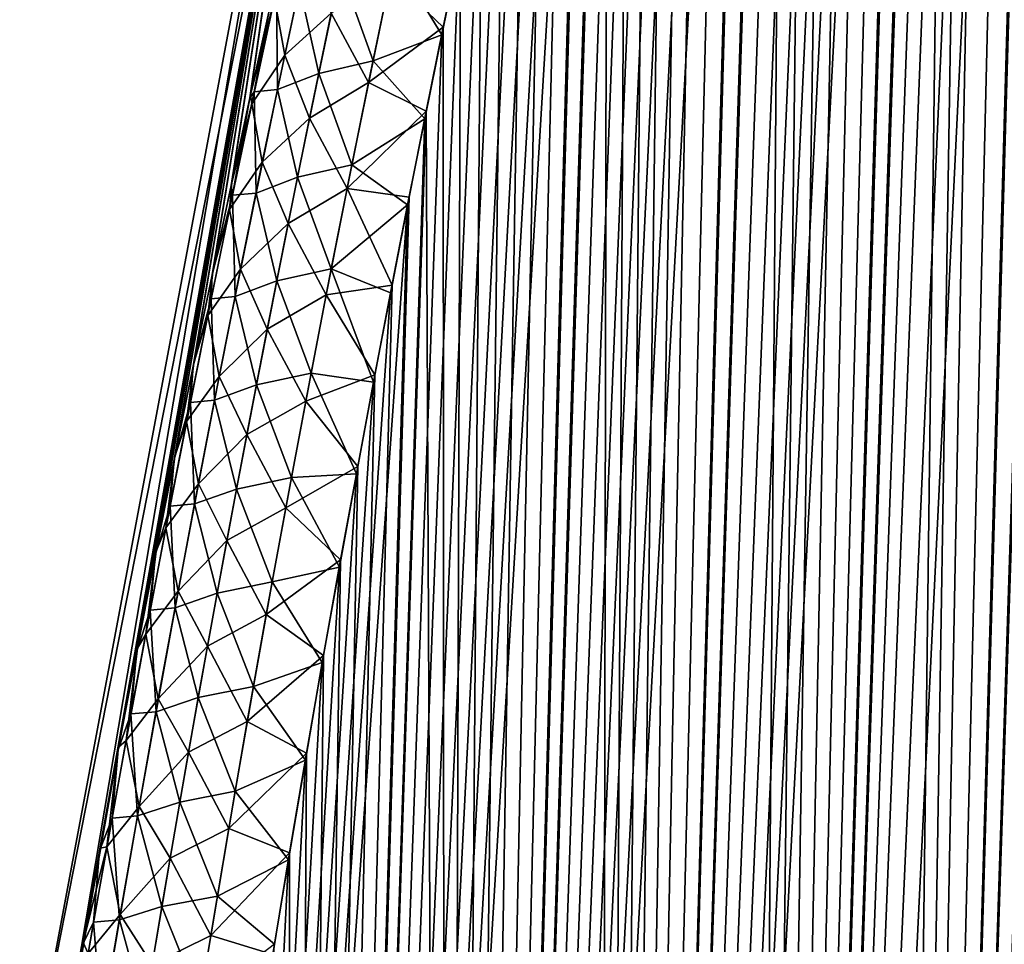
# Model space of a CAD drawing. Header units: metres. Extents: x -109 to 109, y -108 to 40.
# Tile 21 of 216: x -100.03 to -95.55, y -85.83 to -81.62. Entities that reach past the tile are written whole.
import ezdxf

# ---------------------------------------------------------------- set-up
doc = ezdxf.new("R2010")
doc.units = ezdxf.units.M
doc.layers.add('solid_K_24_42_18_000C86_XXX', color=7, linetype='CONTINUOUS')

msp = doc.modelspace()

# ---------------------------------------------------------------- linework, layer by layer
at = {"layer": 'solid_K_24_42_18_000C86_XXX'}
for points in [[(-96.122894, -102.490204, -7.179855), (-94.810905, -70.418518, -7.017741), (-94.67318, -70.131119, -7.16909)], [(-95.542007, -102.640343, -7.878324), (-96.122894, -102.490204, -7.179855), (-94.67318, -70.131119, -7.16909)], [(-96.122894, -102.490204, -7.179855), (-94.951965, -70.728905, -6.867215), (-94.810905, -70.418518, -7.017741)], [(-96.122894, -102.490204, -7.179855), (-95.096321, -71.062981, -6.717673), (-94.951965, -70.728905, -6.867215)], [(-96.122894, -102.490204, -7.179855), (-95.243996, -71.421219, -6.569177), (-95.096321, -71.062981, -6.717673)], [(-96.122765, -102.490242, 7.179998), (-95.086555, -71.039978, 6.727658), (-95.2342, -71.397011, 6.57889)], [(-96.122765, -102.490242, 7.179998), (-95.541832, -102.640381, 7.878541), (-95.086555, -71.039978, 6.727658)], [(-96.122765, -102.490242, 7.179998), (-95.2342, -71.397011, 6.57889), (-95.385178, -71.779472, 6.431291)], [(-96.74115, -102.295296, -6.506678), (-95.394966, -71.804802, -6.421864), (-95.243996, -71.421219, -6.569177)], [(-96.122894, -102.490204, -7.179855), (-96.74115, -102.295296, -6.506678), (-95.243996, -71.421219, -6.569177)], [(-96.122765, -102.490242, 7.179998), (-95.385178, -71.779472, 6.431291), (-95.539482, -72.187561, 6.284919)], [(-96.74115, -102.295296, -6.506678), (-95.549263, -72.213943, -6.275792), (-95.394966, -71.804802, -6.421864)], [(-96.122765, -102.490242, 7.179998), (-95.539482, -72.187561, 6.284919), (-95.644203, -72.474518, 6.18809)], [(-96.74115, -102.295296, -6.506678), (-95.653954, -72.501945, -6.179189), (-95.549263, -72.213943, -6.275792)], [(-96.74115, -102.295296, -6.506678), (-95.760124, -72.801727, -6.083196), (-95.653954, -72.501945, -6.179189)], [(-96.122765, -102.490242, 7.179998), (-95.644203, -72.474518, 6.18809), (-95.750389, -72.774002, 6.091918)], [(-96.741074, -102.295326, 6.506762), (-95.750389, -72.774002, 6.091918), (-95.858055, -73.085548, 5.996386)], [(-96.741074, -102.295326, 6.506762), (-96.122765, -102.490242, 7.179998), (-95.750389, -72.774002, 6.091918)], [(-96.74115, -102.295296, -6.506678), (-95.867752, -73.11396, -5.987875), (-95.760124, -72.801727, -6.083196)], [(-96.741074, -102.295326, 6.506762), (-95.858055, -73.085548, 5.996386), (-95.967186, -73.409996, 5.901567)], [(-97.396698, -102.054413, -5.860334), (-95.97683, -73.439476, -5.893296), (-95.867752, -73.11396, -5.987875)], [(-96.74115, -102.295296, -6.506678), (-97.396698, -102.054413, -5.860334), (-95.867752, -73.11396, -5.987875)], [(-96.741074, -102.295326, 6.506762), (-95.967186, -73.409996, 5.901567), (-96.077759, -73.748032, 5.807519)], [(-97.396698, -102.054413, -5.860334), (-96.087379, -73.77774, -5.799428), (-95.97683, -73.439476, -5.893296)], [(-96.741074, -102.295326, 6.506762), (-96.077759, -73.748032, 5.807519), (-96.189796, -74.099068, 5.714212)], [(-97.396698, -102.054413, -5.860334), (-96.199364, -74.129303, -5.706333), (-96.087379, -73.77774, -5.799428)], [(-97.396698, -102.054413, -5.860334), (-96.312752, -74.495224, -5.614107), (-96.199364, -74.129303, -5.706333)], [(-96.741074, -102.295326, 6.506762), (-96.189796, -74.099068, 5.714212), (-96.303268, -74.463959, 5.621729)], [(-96.741074, -102.295326, 6.506762), (-96.303268, -74.463959, 5.621729), (-96.418144, -74.843643, 5.530158)], [(-97.396698, -102.054413, -5.860334), (-96.427574, -74.875145, -5.522726), (-96.312752, -74.495224, -5.614107)], [(-96.741074, -102.295326, 6.506762), (-96.418144, -74.843643, 5.530158), (-96.534439, -75.23748, 5.439445)], [(-97.396698, -102.054413, -5.860334), (-96.543793, -75.26931, -5.432228), (-96.427574, -74.875145, -5.522726)], [(-97.396652, -102.054428, 5.860377), (-96.534439, -75.23748, 5.439445), (-96.652115, -75.646248, 5.349685)], [(-97.396652, -102.054428, 5.860377), (-96.741074, -102.295326, 6.506762), (-96.534439, -75.23748, 5.439445)], [(-97.396698, -102.054413, -5.860334), (-96.661339, -75.678955, -5.342746), (-96.543793, -75.26931, -5.432228)], [(-97.396652, -102.054428, 5.860377), (-96.652115, -75.646248, 5.349685), (-96.771095, -76.071152, 5.261007)], [(-98.089439, -101.766281, -5.242545), (-96.78022, -76.104172, -5.254285), (-96.661339, -75.678955, -5.342746)], [(-97.396698, -102.054413, -5.860334), (-98.089439, -101.766281, -5.242545), (-96.661339, -75.678955, -5.342746)], [(-98.089439, -101.766281, -5.242545), (-96.900444, -76.544701, -5.166836), (-96.78022, -76.104172, -5.254285)], [(-97.396652, -102.054428, 5.860377), (-96.771095, -76.071152, 5.261007), (-96.891418, -76.511566, 5.173342)], [(-98.089439, -101.766281, -5.242545), (-96.991409, -76.885994, -5.102016), (-96.900444, -76.544701, -5.166836)], [(-97.396652, -102.054428, 5.860377), (-96.891418, -76.511566, 5.173342), (-96.982513, -76.852402, 5.10831)], [(-97.396652, -102.054428, 5.860377), (-96.982513, -76.852402, 5.10831), (-97.074272, -77.202957, 5.043977)], [(-98.089439, -101.766281, -5.242545), (-97.083015, -77.237228, -5.037925), (-96.991409, -76.885994, -5.102016)], [(-97.396652, -102.054428, 5.860377), (-97.074272, -77.202957, 5.043977), (-97.166656, -77.563622, 4.98039)], [(-98.089439, -101.766281, -5.242545), (-97.175323, -77.597725, -4.974475), (-97.083015, -77.237228, -5.037925)], [(-97.396652, -102.054428, 5.860377), (-97.166656, -77.563622, 4.98039), (-97.259735, -77.93367, 4.917455)], [(-98.089439, -101.766281, -5.242545), (-97.268303, -77.96772, -4.911705), (-97.175323, -77.597725, -4.974475)], [(-97.396652, -102.054428, 5.860377), (-97.259735, -77.93367, 4.917455), (-97.353455, -78.313583, 4.855244)], [(-98.089439, -101.766281, -5.242545), (-97.361862, -78.347916, -4.849711), (-97.268303, -77.96772, -4.911705)], [(-98.089439, -101.766281, -5.242545), (-97.455933, -78.738991, -4.788588), (-97.361862, -78.347916, -4.849711)], [(-98.089417, -101.766289, 5.242566), (-97.353455, -78.313583, 4.855244), (-97.447723, -78.704086, 4.793858)], [(-98.089417, -101.766289, 5.242566), (-97.396652, -102.054428, 5.860377), (-97.353455, -78.313583, 4.855244)], [(-98.089417, -101.766289, 5.242566), (-97.447723, -78.704086, 4.793858), (-97.542465, -79.105774, 4.733376)], [(-98.81958, -101.428711, -4.654962), (-97.55056, -79.140533, -4.728263), (-97.455933, -78.738991, -4.788588)], [(-98.089439, -101.766281, -5.242545), (-98.81958, -101.428711, -4.654962), (-97.455933, -78.738991, -4.788588)], [(-98.089417, -101.766289, 5.242566), (-97.542465, -79.105774, 4.733376), (-97.637779, -79.517853, 4.673676)], [(-98.81958, -101.428711, -4.654962), (-97.64576, -79.552338, -4.668716), (-97.55056, -79.140533, -4.728263)], [(-98.81958, -101.428711, -4.654962), (-97.741409, -79.97522, -4.610071), (-97.64576, -79.552338, -4.668716)], [(-98.089417, -101.766289, 5.242566), (-97.637779, -79.517853, 4.673676), (-97.733612, -79.940674, 4.614817)], [(-98.681572, -79.883408, -1.653949), (-99.894691, -86.7062, -2.480474), (-100.030373, -86.734787)], [(-98.681572, -79.883408, -1.653949), (-100.030373, -86.734787), (-98.743149, -79.883408)], [(-99.894691, -86.7062, 2.480475), (-98.743149, -79.883408), (-100.030373, -86.734787)], [(-98.681572, -79.883408, -1.653949), (-99.819237, -86.265503, -2.517858), (-99.894691, -86.7062, -2.480474)], [(-99.894691, -86.7062, 2.480475), (-98.681572, -79.883408, 1.65402), (-98.743149, -79.883408)], [(-99.894691, -86.7062, 2.480475), (-99.818474, -86.261101, 2.518244), (-98.681572, -79.883408, 1.65402)], [(-98.681572, -79.883408, -1.653949), (-99.743195, -85.832153, -2.556176), (-99.819237, -86.265503, -2.517858)], [(-99.818474, -86.261101, 2.518244), (-99.741661, -85.823517, 2.556967), (-98.681572, -79.883408, 1.65402)], [(-98.681572, -79.883408, -1.653949), (-99.666695, -85.406448, -2.595478), (-99.743195, -85.832153, -2.556176)], [(-99.741661, -85.823517, 2.556967), (-99.664375, -85.393715, 2.596689), (-98.681572, -79.883408, 1.65402)], [(-98.681572, -79.883408, -1.653949), (-99.582016, -84.946785, -2.640089), (-99.666695, -85.406448, -2.595478)], [(-99.664375, -85.393715, 2.596689), (-99.57959, -84.933815, 2.641382), (-98.681572, -79.883408, 1.65402)], [(-98.681572, -79.883408, -1.653949), (-99.497009, -84.496758, -2.685951), (-99.582016, -84.946785, -2.640089)], [(-99.57959, -84.933815, 2.641382), (-99.494484, -84.483559, 2.687329), (-98.681572, -79.883408, 1.65402)], [(-98.681572, -79.883408, -1.653949), (-99.41169, -84.055855, -2.732969), (-99.497009, -84.496758, -2.685951)], [(-99.494484, -84.483559, 2.687329), (-99.409065, -84.042442, 2.734432), (-98.681572, -79.883408, 1.65402)], [(-98.681572, -79.883408, -1.653949), (-99.326065, -83.62355, -2.781042), (-99.41169, -84.055855, -2.732969)], [(-99.409065, -84.042442, 2.734432), (-99.323341, -83.60994, 2.782592), (-98.681572, -79.883408, 1.65402)], [(-98.681572, -79.883408, -1.653949), (-99.240128, -83.199348, -2.830074), (-99.326065, -83.62355, -2.781042)], [(-99.323341, -83.60994, 2.782592), (-99.237297, -83.185547, 2.831712), (-98.681572, -79.883408, 1.65402)], [(-98.681572, -79.883408, -1.653949), (-99.153961, -82.783272, -2.880069), (-99.240128, -83.199348, -2.830074)], [(-99.237297, -83.185547, 2.831712), (-99.151031, -82.769295, 2.881795), (-98.681572, -79.883408, 1.65402)], [(-98.681572, -79.883408, -1.653949), (-99.06778, -82.376129, -2.931173), (-99.153961, -82.783272, -2.880069)], [(-99.151031, -82.769295, 2.881795), (-99.064751, -82.361992, 2.932989), (-98.681572, -79.883408, 1.65402)], [(-98.681572, -79.883408, -1.653949), (-98.98159, -81.977554, -2.983312), (-99.06778, -82.376129, -2.931173)], [(-99.064751, -82.361992, 2.932989), (-98.978462, -81.963264, 2.985219), (-98.681572, -79.883408, 1.65402)], [(-98.681572, -79.883408, -1.653949), (-98.895393, -81.587097, -3.036404), (-98.98159, -81.977554, -2.983312)], [(-98.978462, -81.963264, 2.985219), (-98.892174, -81.57267, 3.038404), (-98.681572, -79.883408, 1.65402)], [(-98.089417, -101.766289, 5.242566), (-97.733612, -79.940674, 4.614817), (-97.829834, -80.375061, 4.556928)], [(-98.81958, -101.428711, -4.654962), (-97.837387, -80.409973, -4.552451), (-97.741409, -79.97522, -4.610071)], [(-98.81958, -101.428711, -4.654962), (-97.933685, -80.856659, -4.495849), (-97.837387, -80.409973, -4.552451)], [(-98.089417, -101.766289, 5.242566), (-97.829834, -80.375061, 4.556928), (-97.926315, -80.821808, 4.500129)], [(-98.81958, -101.428711, -4.654962), (-98.030418, -81.314522, -4.44014), (-97.933685, -80.856659, -4.495849)], [(-98.089417, -101.766289, 5.242566), (-97.926315, -80.821808, 4.500129), (-98.02317, -81.28019, 4.444287)], [(-98.823334, -81.7827, 3.462743), (-98.718994, -81.296165, 3.514261), (-98.869858, -81.522591, 3.117327)], [(-98.611092, -81.591408, 3.831319), (-98.718994, -81.296165, 3.514261), (-98.823334, -81.7827, 3.462743)], [(-98.341644, -81.42485, 4.16229), (-98.100914, -81.655289, 4.400308), (-98.02317, -81.28019, 4.444287)], [(-98.089417, -101.766289, 5.242566), (-98.02317, -81.28019, 4.444287), (-98.100914, -81.655289, 4.400308)], [(-98.81958, -101.428711, -4.654962), (-98.108002, -81.689445, -4.396319), (-98.030418, -81.314522, -4.44014)], [(-98.322678, -81.336281, -4.172753), (-98.420952, -81.808754, -4.120057), (-98.569145, -81.394402, -3.853187)], [(-98.322678, -81.336281, -4.172753), (-98.108002, -81.689445, -4.396319), (-98.420952, -81.808754, -4.120057)], [(-98.322678, -81.336281, -4.172753), (-98.030418, -81.314522, -4.44014), (-98.108002, -81.689445, -4.396319)], [(-98.756332, -81.469475, -3.495958), (-98.569145, -81.394402, -3.853187), (-98.668251, -81.865982, -3.802519)], [(-98.420952, -81.808754, -4.120057), (-98.668251, -81.865982, -3.802519), (-98.569145, -81.394402, -3.853187)], [(-98.441536, -81.90731, 4.108958), (-98.341644, -81.42485, 4.16229), (-98.611092, -81.591408, 3.831319)], [(-98.441536, -81.90731, 4.108958), (-98.100914, -81.655289, 4.400308), (-98.341644, -81.42485, 4.16229)], [(-98.860428, -81.479485, -3.121921), (-98.962082, -81.949936, -3.073762), (-98.895393, -81.587097, -3.036404)], [(-98.856316, -81.939735, -3.447008), (-98.962082, -81.949936, -3.073762), (-98.860428, -81.479485, -3.121921)], [(-98.756332, -81.469475, -3.495958), (-98.856316, -81.939735, -3.447008), (-98.860428, -81.479485, -3.121921)], [(-98.756332, -81.469475, -3.495958), (-98.668251, -81.865982, -3.802519), (-98.856316, -81.939735, -3.447008)], [(-98.869858, -81.522591, 3.117327), (-98.892174, -81.57267, 3.038404), (-98.978462, -81.963264, 2.985219)], [(-98.97364, -82.004051, 3.068253), (-98.869858, -81.522591, 3.117327), (-98.978462, -81.963264, 2.985219)], [(-98.823334, -81.7827, 3.462743), (-98.869858, -81.522591, 3.117327), (-98.97364, -82.004051, 3.068253)], [(-98.962082, -81.949936, -3.073762), (-98.98159, -81.977554, -2.983312), (-98.895393, -81.587097, -3.036404)], [(-98.710724, -82.070313, 3.780867), (-98.611092, -81.591408, 3.831319), (-98.823334, -81.7827, 3.462743)], [(-98.441536, -81.90731, 4.108958), (-98.611092, -81.591408, 3.831319), (-98.710724, -82.070313, 3.780867)], [(-98.441536, -81.90731, 4.108958), (-98.17878, -82.038383, 4.357038), (-98.100914, -81.655289, 4.400308)], [(-98.089417, -101.766289, 5.242566), (-98.100914, -81.655289, 4.400308), (-98.17878, -82.038383, 4.357038)], [(-98.81958, -101.428711, -4.654962), (-98.185669, -82.072556, -4.353248), (-98.108002, -81.689445, -4.396319)], [(-98.420952, -81.808754, -4.120057), (-98.108002, -81.689445, -4.396319), (-98.185669, -82.072556, -4.353248)], [(-98.925209, -82.269882, 3.41363), (-98.823334, -81.7827, 3.462743), (-98.97364, -82.004051, 3.068253)], [(-98.710724, -82.070313, 3.780867), (-98.823334, -81.7827, 3.462743), (-98.925209, -82.269882, 3.41363)], [(-98.420952, -81.808754, -4.120057), (-98.517021, -82.281982, -4.069692), (-98.668251, -81.865982, -3.802519)], [(-98.420952, -81.808754, -4.120057), (-98.185669, -82.072556, -4.353248), (-98.517021, -82.281982, -4.069692)], [(-98.856316, -81.939735, -3.447008), (-98.668251, -81.865982, -3.802519), (-98.765121, -82.338226, -3.754119)], [(-98.517021, -82.281982, -4.069692), (-98.765121, -82.338226, -3.754119), (-98.668251, -81.865982, -3.802519)], [(-98.539124, -82.390556, 4.058044), (-98.441536, -81.90731, 4.108958), (-98.710724, -82.070313, 3.780867)], [(-98.539124, -82.390556, 4.058044), (-98.17878, -82.038383, 4.357038), (-98.441536, -81.90731, 4.108958)], [(-99.061401, -82.420929, -3.027798), (-99.06778, -82.376129, -2.931173), (-98.98159, -81.977554, -2.983312)], [(-98.97364, -82.004051, 3.068253), (-98.978462, -81.963264, 2.985219), (-99.064751, -82.361992, 2.932989)], [(-98.962082, -81.949936, -3.073762), (-99.061401, -82.420929, -3.027798), (-98.98159, -81.977554, -2.983312)], [(-98.95401, -82.410583, -3.400269), (-99.061401, -82.420929, -3.027798), (-98.962082, -81.949936, -3.073762)], [(-98.856316, -81.939735, -3.447008), (-98.95401, -82.410583, -3.400269), (-98.962082, -81.949936, -3.073762)], [(-98.856316, -81.939735, -3.447008), (-98.765121, -82.338226, -3.754119), (-98.95401, -82.410583, -3.400269)], [(-99.074974, -82.486076, 3.021473), (-98.97364, -82.004051, 3.068253), (-99.064751, -82.361992, 2.932989)], [(-98.925209, -82.269882, 3.41363), (-98.97364, -82.004051, 3.068253), (-99.074974, -82.486076, 3.021473)], [(-98.808044, -82.549896, 3.732722), (-98.710724, -82.070313, 3.780867), (-98.925209, -82.269882, 3.41363)], [(-98.819565, -101.428726, 4.654975), (-98.17878, -82.038383, 4.357038), (-98.256683, -82.429962, 4.314561)], [(-98.819565, -101.428726, 4.654975), (-98.089417, -101.766289, 5.242566), (-98.17878, -82.038383, 4.357038)], [(-98.539124, -82.390556, 4.058044), (-98.710724, -82.070313, 3.780867), (-98.808044, -82.549896, 3.732722)], [(-98.539124, -82.390556, 4.058044), (-98.256683, -82.429962, 4.314561), (-98.17878, -82.038383, 4.357038)], [(-98.81958, -101.428711, -4.654962), (-98.263313, -82.46434, -4.311006), (-98.185669, -82.072556, -4.353248)], [(-98.517021, -82.281982, -4.069692), (-98.185669, -82.072556, -4.353248), (-98.263313, -82.46434, -4.311006)], [(-99.024658, -82.757683, 3.366832), (-98.925209, -82.269882, 3.41363), (-99.074974, -82.486076, 3.021473)], [(-98.808044, -82.549896, 3.732722), (-98.925209, -82.269882, 3.41363), (-99.024658, -82.757683, 3.366832)], [(-98.517021, -82.281982, -4.069692), (-98.610916, -82.755928, -4.021577), (-98.765121, -82.338226, -3.754119)], [(-98.517021, -82.281982, -4.069692), (-98.263313, -82.46434, -4.311006), (-98.610916, -82.755928, -4.021577)], [(-98.95401, -82.410583, -3.400269), (-98.765121, -82.338226, -3.754119), (-98.859764, -82.811119, -3.707906)], [(-98.610916, -82.755928, -4.021577), (-98.859764, -82.811119, -3.707906), (-98.765121, -82.338226, -3.754119)], [(-99.061401, -82.420929, -3.027798), (-99.153961, -82.783272, -2.880069), (-99.06778, -82.376129, -2.931173)], [(-99.074974, -82.486076, 3.021473), (-99.064751, -82.361992, 2.932989), (-99.151031, -82.769295, 2.881795)], [(-99.061401, -82.420929, -3.027798), (-99.158401, -82.892433, -2.983949), (-99.153961, -82.783272, -2.880069)], [(-99.049446, -82.882011, -3.355662), (-99.158401, -82.892433, -2.983949), (-99.061401, -82.420929, -3.027798)], [(-98.95401, -82.410583, -3.400269), (-99.049446, -82.882011, -3.355662), (-99.061401, -82.420929, -3.027798)], [(-98.95401, -82.410583, -3.400269), (-98.859764, -82.811119, -3.707906), (-99.049446, -82.882011, -3.355662)], [(-98.634453, -82.87455, 4.009461), (-98.539124, -82.390556, 4.058044), (-98.808044, -82.549896, 3.732722)], [(-98.634453, -82.87455, 4.009461), (-98.334526, -82.830452, 4.272946), (-98.539124, -82.390556, 4.058044)], [(-98.539124, -82.390556, 4.058044), (-98.334526, -82.830452, 4.272946), (-98.256683, -82.429962, 4.314561)], [(-99.587112, -101.03933, -4.099643), (-98.341011, -82.864502, -4.269529), (-98.263313, -82.46434, -4.311006)], [(-98.81958, -101.428711, -4.654962), (-99.587112, -101.03933, -4.099643), (-98.263313, -82.46434, -4.311006)], [(-98.819565, -101.428726, 4.654975), (-98.256683, -82.429962, 4.314561), (-98.334526, -82.830452, 4.272946)], [(-98.610916, -82.755928, -4.021577), (-98.263313, -82.46434, -4.311006), (-98.341011, -82.864502, -4.269529)], [(-99.173889, -82.968643, 2.976899), (-99.074974, -82.486076, 3.021473), (-99.151031, -82.769295, 2.881795)], [(-99.024658, -82.757683, 3.366832), (-99.074974, -82.486076, 3.021473), (-99.173889, -82.968643, 2.976899)], [(-98.903099, -83.030136, 3.686795), (-98.808044, -82.549896, 3.732722), (-99.024658, -82.757683, 3.366832)], [(-98.634453, -82.87455, 4.009461), (-98.808044, -82.549896, 3.732722), (-98.903099, -83.030136, 3.686795)], [(-99.158401, -82.892433, -2.983949), (-99.240128, -83.199348, -2.830074), (-99.153961, -82.783272, -2.880069)], [(-99.173889, -82.968643, 2.976899), (-99.151031, -82.769295, 2.881795), (-99.237297, -83.185547, 2.831712)], [(-99.121719, -83.246078, 3.322255), (-99.024658, -82.757683, 3.366832), (-99.173889, -82.968643, 2.976899)], [(-98.903099, -83.030136, 3.686795), (-99.024658, -82.757683, 3.366832), (-99.121719, -83.246078, 3.322255)], [(-98.610916, -82.755928, -4.021577), (-98.702652, -83.23056, -3.975634), (-98.859764, -82.811119, -3.707906)], [(-98.610916, -82.755928, -4.021577), (-98.418846, -83.272545, -4.22872), (-98.702652, -83.23056, -3.975634)], [(-98.610916, -82.755928, -4.021577), (-98.341011, -82.864502, -4.269529), (-98.418846, -83.272545, -4.22872)], [(-99.049446, -82.882011, -3.355662), (-98.859764, -82.811119, -3.707906), (-98.952225, -83.284622, -3.663802)], [(-98.702652, -83.23056, -3.975634), (-98.952225, -83.284622, -3.663802), (-98.859764, -82.811119, -3.707906)], [(-98.819565, -101.428726, 4.654975), (-98.334526, -82.830452, 4.272946), (-98.412468, -83.239105, 4.232044)], [(-98.634453, -82.87455, 4.009461), (-98.412468, -83.239105, 4.232044), (-98.334526, -82.830452, 4.272946)], [(-99.587112, -101.03933, -4.099643), (-98.418846, -83.272545, -4.22872), (-98.341011, -82.864502, -4.269529)], [(-98.727547, -83.359245, 3.963119), (-98.634453, -82.87455, 4.009461), (-98.903099, -83.030136, 3.686795)], [(-98.727547, -83.359245, 3.963119), (-98.412468, -83.239105, 4.232044), (-98.634453, -82.87455, 4.009461)], [(-99.158401, -82.892433, -2.983949), (-99.253128, -83.364441, -2.942138), (-99.240128, -83.199348, -2.830074)], [(-99.14267, -83.353973, -3.313109), (-99.253128, -83.364441, -2.942138), (-99.158401, -82.892433, -2.983949)], [(-99.049446, -82.882011, -3.355662), (-99.14267, -83.353973, -3.313109), (-99.158401, -82.892433, -2.983949)], [(-99.049446, -82.882011, -3.355662), (-98.952225, -83.284622, -3.663802), (-99.14267, -83.353973, -3.313109)], [(-99.270424, -83.451721, 2.934441), (-99.173889, -82.968643, 2.976899), (-99.237297, -83.185547, 2.831712)], [(-99.121719, -83.246078, 3.322255), (-99.173889, -82.968643, 2.976899), (-99.270424, -83.451721, 2.934441)], [(-98.995911, -83.510979, 3.643001), (-98.903099, -83.030136, 3.686795), (-99.121719, -83.246078, 3.322255)], [(-98.727547, -83.359245, 3.963119), (-98.903099, -83.030136, 3.686795), (-98.995911, -83.510979, 3.643001)], [(-99.270424, -83.451721, 2.934441), (-99.237297, -83.185547, 2.831712), (-99.323341, -83.60994, 2.782592)], [(-99.253128, -83.364441, -2.942138), (-99.326065, -83.62355, -2.781042), (-99.240128, -83.199348, -2.830074)], [(-98.702652, -83.23056, -3.975634), (-98.792267, -83.705849, -3.931785), (-98.952225, -83.284622, -3.663802)], [(-98.702652, -83.23056, -3.975634), (-98.496689, -83.689003, -4.188684), (-98.792267, -83.705849, -3.931785)], [(-98.702652, -83.23056, -3.975634), (-98.418846, -83.272545, -4.22872), (-98.496689, -83.689003, -4.188684)], [(-99.587112, -101.03933, -4.099643), (-98.496689, -83.689003, -4.188684), (-98.418846, -83.272545, -4.22872)], [(-99.216431, -83.735031, 3.279809), (-99.121719, -83.246078, 3.322255), (-99.270424, -83.451721, 2.934441)], [(-98.995911, -83.510979, 3.643001), (-99.121719, -83.246078, 3.322255), (-99.216431, -83.735031, 3.279809)], [(-98.819565, -101.428726, 4.654975), (-98.412468, -83.239105, 4.232044), (-98.490486, -83.655968, 4.191864)], [(-98.727547, -83.359245, 3.963119), (-98.490486, -83.655968, 4.191864), (-98.412468, -83.239105, 4.232044)], [(-99.14267, -83.353973, -3.313109), (-98.952225, -83.284622, -3.663802), (-99.042519, -83.758705, -3.621731)], [(-98.792267, -83.705849, -3.931785), (-99.042519, -83.758705, -3.621731), (-98.952225, -83.284622, -3.663802)], [(-99.253128, -83.364441, -2.942138), (-99.345619, -83.836922, -2.902286), (-99.326065, -83.62355, -2.781042)], [(-99.233696, -83.826462, -3.272534), (-99.345619, -83.836922, -2.902286), (-99.253128, -83.364441, -2.942138)], [(-99.14267, -83.353973, -3.313109), (-99.233696, -83.826462, -3.272534), (-99.253128, -83.364441, -2.942138)], [(-99.14267, -83.353973, -3.313109), (-99.042519, -83.758705, -3.621731), (-99.233696, -83.826462, -3.272534)], [(-98.818436, -83.844612, 3.918932), (-98.727547, -83.359245, 3.963119), (-98.995911, -83.510979, 3.643001)], [(-98.818436, -83.844612, 3.918932), (-98.490486, -83.655968, 4.191864), (-98.727547, -83.359245, 3.963119)], [(-99.364624, -83.935295, 2.894012), (-99.270424, -83.451721, 2.934441), (-99.323341, -83.60994, 2.782592)], [(-99.216431, -83.735031, 3.279809), (-99.270424, -83.451721, 2.934441), (-99.364624, -83.935295, 2.894012)], [(-99.086517, -83.992416, 3.601255), (-98.995911, -83.510979, 3.643001), (-99.216431, -83.735031, 3.279809)], [(-98.818436, -83.844612, 3.918932), (-98.995911, -83.510979, 3.643001), (-99.086517, -83.992416, 3.601255)], [(-99.345619, -83.836922, -2.902286), (-99.41169, -84.055855, -2.732969), (-99.326065, -83.62355, -2.781042)], [(-99.364624, -83.935295, 2.894012), (-99.323341, -83.60994, 2.782592), (-99.409065, -84.042442, 2.734432)], [(-98.819565, -101.428726, 4.654975), (-98.490486, -83.655968, 4.191864), (-98.568443, -84.081619, 4.152516)], [(-98.818436, -83.844612, 3.918932), (-98.568443, -84.081619, 4.152516), (-98.490486, -83.655968, 4.191864)], [(-99.587112, -101.03933, -4.099643), (-98.574425, -84.114433, -4.149524), (-98.496689, -83.689003, -4.188684)], [(-98.792267, -83.705849, -3.931785), (-98.879784, -84.181755, -3.889952), (-99.042519, -83.758705, -3.621731)], [(-98.792267, -83.705849, -3.931785), (-98.574425, -84.114433, -4.149524), (-98.879784, -84.181755, -3.889952)], [(-98.792267, -83.705849, -3.931785), (-98.496689, -83.689003, -4.188684), (-98.574425, -84.114433, -4.149524)], [(-99.308815, -84.224525, 3.239413), (-99.216431, -83.735031, 3.279809), (-99.364624, -83.935295, 2.894012)], [(-99.086517, -83.992416, 3.601255), (-99.216431, -83.735031, 3.279809), (-99.308815, -84.224525, 3.239413)], [(-99.233696, -83.826462, -3.272534), (-99.042519, -83.758705, -3.621731), (-99.130692, -84.233345, -3.581613)], [(-98.879784, -84.181755, -3.889952), (-99.130692, -84.233345, -3.581613), (-99.042519, -83.758705, -3.621731)], [(-99.345619, -83.836922, -2.902286), (-99.43589, -84.309853, -2.864315), (-99.41169, -84.055855, -2.732969)], [(-99.322563, -84.299446, -3.233858), (-99.43589, -84.309853, -2.864315), (-99.345619, -83.836922, -2.902286)], [(-99.233696, -83.826462, -3.272534), (-99.322563, -84.299446, -3.233858), (-99.345619, -83.836922, -2.902286)], [(-99.233696, -83.826462, -3.272534), (-99.130692, -84.233345, -3.581613), (-99.322563, -84.299446, -3.233858)], [(-98.907143, -84.330605, 3.87682), (-98.818436, -83.844612, 3.918932), (-99.086517, -83.992416, 3.601255)], [(-98.907143, -84.330605, 3.87682), (-98.568443, -84.081619, 4.152516), (-98.818436, -83.844612, 3.918932)], [(-99.45652, -84.419334, 2.855544), (-99.364624, -83.935295, 2.894012), (-99.409065, -84.042442, 2.734432)], [(-99.308815, -84.224525, 3.239413), (-99.364624, -83.935295, 2.894012), (-99.45652, -84.419334, 2.855544)], [(-99.174942, -84.474403, 3.561489), (-99.086517, -83.992416, 3.601255), (-99.308815, -84.224525, 3.239413)], [(-98.907143, -84.330605, 3.87682), (-99.086517, -83.992416, 3.601255), (-99.174942, -84.474403, 3.561489)], [(-99.45652, -84.419334, 2.855544), (-99.409065, -84.042442, 2.734432), (-99.494484, -84.483559, 2.687329)], [(-99.43589, -84.309853, -2.864315), (-99.497009, -84.496758, -2.685951), (-99.41169, -84.055855, -2.732969)], [(-98.907143, -84.330605, 3.87682), (-98.64621, -84.516624, 4.114108), (-98.568443, -84.081619, 4.152516)], [(-98.819565, -101.428726, 4.654975), (-98.568443, -84.081619, 4.152516), (-98.64621, -84.516624, 4.114108)], [(-99.587112, -101.03933, -4.099643), (-98.651909, -84.549393, -4.111344), (-98.574425, -84.114433, -4.149524)], [(-98.879784, -84.181755, -3.889952), (-98.574425, -84.114433, -4.149524), (-98.651909, -84.549393, -4.111344)], [(-98.879784, -84.181755, -3.889952), (-98.965225, -84.658241, -3.850063), (-99.130692, -84.233345, -3.581613)], [(-98.879784, -84.181755, -3.889952), (-98.651909, -84.549393, -4.111344), (-98.965225, -84.658241, -3.850063)], [(-99.398911, -84.714531, 3.201), (-99.308815, -84.224525, 3.239413), (-99.45652, -84.419334, 2.855544)], [(-99.174942, -84.474403, 3.561489), (-99.308815, -84.224525, 3.239413), (-99.398911, -84.714531, 3.201)], [(-99.322563, -84.299446, -3.233858), (-99.130692, -84.233345, -3.581613), (-99.216751, -84.708511, -3.543383)], [(-98.965225, -84.658241, -3.850063), (-99.216751, -84.708511, -3.543383), (-99.130692, -84.233345, -3.581613)], [(-99.43589, -84.309853, -2.864315), (-99.523979, -84.783218, -2.828166), (-99.497009, -84.496758, -2.685951)], [(-99.409294, -84.772903, -3.197021), (-99.523979, -84.783218, -2.828166), (-99.43589, -84.309853, -2.864315)], [(-99.322563, -84.299446, -3.233858), (-99.409294, -84.772903, -3.197021), (-99.43589, -84.309853, -2.864315)], [(-99.322563, -84.299446, -3.233858), (-99.216751, -84.708511, -3.543383), (-99.409294, -84.772903, -3.197021)], [(-98.993698, -84.817207, 3.83672), (-98.907143, -84.330605, 3.87682), (-99.174942, -84.474403, 3.561489)], [(-98.993698, -84.817207, 3.83672), (-98.64621, -84.516624, 4.114108), (-98.907143, -84.330605, 3.87682)], [(-99.54612, -84.903831, 2.818972), (-99.45652, -84.419334, 2.855544), (-99.494484, -84.483559, 2.687329)], [(-99.398911, -84.714531, 3.201), (-99.45652, -84.419334, 2.855544), (-99.54612, -84.903831, 2.818972)], [(-99.54612, -84.903831, 2.818972), (-99.494484, -84.483559, 2.687329), (-99.57959, -84.933815, 2.641382)], [(-99.261215, -84.956924, 3.523641), (-99.174942, -84.474403, 3.561489), (-99.398911, -84.714531, 3.201)], [(-98.993698, -84.817207, 3.83672), (-99.174942, -84.474403, 3.561489), (-99.261215, -84.956924, 3.523641)], [(-99.523979, -84.783218, -2.828166), (-99.582016, -84.946785, -2.640089), (-99.497009, -84.496758, -2.685951)], [(-98.993698, -84.817207, 3.83672), (-98.72364, -84.961548, 4.076742), (-98.64621, -84.516624, 4.114108)], [(-98.819565, -101.428726, 4.654975), (-98.64621, -84.516624, 4.114108), (-98.72364, -84.961548, 4.076742)], [(-99.587112, -101.03933, -4.099643), (-98.729103, -84.994064, -4.074164), (-98.651909, -84.549393, -4.111344)], [(-98.965225, -84.658241, -3.850063), (-98.651909, -84.549393, -4.111344), (-98.729103, -84.994064, -4.074164)], [(-98.965225, -84.658241, -3.850063), (-99.048607, -85.135284, -3.81206), (-99.216751, -84.708511, -3.543383)], [(-98.965225, -84.658241, -3.850063), (-98.729103, -84.994064, -4.074164), (-99.048607, -85.135284, -3.81206)], [(-99.486732, -85.205025, 3.164507), (-99.398911, -84.714531, 3.201), (-99.54612, -84.903831, 2.818972)], [(-99.261215, -84.956924, 3.523641), (-99.398911, -84.714531, 3.201), (-99.486732, -85.205025, 3.164507)], [(-99.409294, -84.772903, -3.197021), (-99.216751, -84.708511, -3.543383), (-99.300728, -85.184174, -3.506983)], [(-99.048607, -85.135284, -3.81206), (-99.300728, -85.184174, -3.506983), (-99.216751, -84.708511, -3.543383)], [(-99.523979, -84.783218, -2.828166), (-99.609909, -85.257004, -2.793781), (-99.582016, -84.946785, -2.640089)], [(-99.493912, -85.246811, -3.161965), (-99.609909, -85.257004, -2.793781), (-99.523979, -84.783218, -2.828166)], [(-99.409294, -84.772903, -3.197021), (-99.493912, -85.246811, -3.161965), (-99.523979, -84.783218, -2.828166)], [(-99.409294, -84.772903, -3.197021), (-99.300728, -85.184174, -3.506983), (-99.493912, -85.246811, -3.161965)], [(-99.078117, -85.304382, 3.798568), (-98.993698, -84.817207, 3.83672), (-99.261215, -84.956924, 3.523641)], [(-99.078117, -85.304382, 3.798568), (-98.72364, -84.961548, 4.076742), (-98.993698, -84.817207, 3.83672)], [(-99.633469, -85.388763, 2.784235), (-99.57959, -84.933815, 2.641382), (-99.664375, -85.393715, 2.596689)], [(-99.633469, -85.388763, 2.784235), (-99.54612, -84.903831, 2.818972), (-99.57959, -84.933815, 2.641382)], [(-99.486732, -85.205025, 3.164507), (-99.54612, -84.903831, 2.818972), (-99.633469, -85.388763, 2.784235)], [(-99.609909, -85.257004, -2.793781), (-99.666695, -85.406448, -2.595478), (-99.582016, -84.946785, -2.640089)], [(-99.345337, -85.439949, 3.48765), (-99.261215, -84.956924, 3.523641), (-99.486732, -85.205025, 3.164507)], [(-99.078117, -85.304382, 3.798568), (-99.261215, -84.956924, 3.523641), (-99.345337, -85.439949, 3.48765)], [(-99.078117, -85.304382, 3.798568), (-98.80088, -85.415817, 4.040282), (-98.72364, -84.961548, 4.076742)], [(-98.819565, -101.428726, 4.654975), (-98.72364, -84.961548, 4.076742), (-98.80088, -85.415817, 4.040282)], [(-99.587112, -101.03933, -4.099643), (-98.806244, -85.447464, -4.037772), (-98.729103, -84.994064, -4.074164)], [(-99.048607, -85.135284, -3.81206), (-98.729103, -84.994064, -4.074164), (-98.806244, -85.447464, -4.037772)], [(-99.048607, -85.135284, -3.81206), (-99.129959, -85.612869, -3.775888), (-99.300728, -85.184174, -3.506983)], [(-99.048607, -85.135284, -3.81206), (-98.806244, -85.447464, -4.037772), (-99.129959, -85.612869, -3.775888)], [(-99.572311, -85.695992, 3.129869), (-99.486732, -85.205025, 3.164507), (-99.633469, -85.388763, 2.784235)], [(-99.345337, -85.439949, 3.48765), (-99.486732, -85.205025, 3.164507), (-99.572311, -85.695992, 3.129869)], [(-99.493912, -85.246811, -3.161965), (-99.300728, -85.184174, -3.506983), (-99.382645, -85.660332, -3.472358)], [(-99.129959, -85.612869, -3.775888), (-99.382645, -85.660332, -3.472358), (-99.300728, -85.184174, -3.506983)], [(-99.493912, -85.246811, -3.161965), (-99.576431, -85.721169, -3.128636), (-99.609909, -85.257004, -2.793781)], [(-99.493912, -85.246811, -3.161965), (-99.382645, -85.660332, -3.472358), (-99.576431, -85.721169, -3.128636)], [(-99.609909, -85.257004, -2.793781), (-99.693687, -85.731194, -2.761105), (-99.666695, -85.406448, -2.595478)], [(-99.576431, -85.721169, -3.128636), (-99.693687, -85.731194, -2.761105), (-99.609909, -85.257004, -2.793781)], [(-99.160423, -85.792099, 3.762304), (-99.078117, -85.304382, 3.798568), (-99.345337, -85.439949, 3.48765)], [(-99.160423, -85.792099, 3.762304), (-98.80088, -85.415817, 4.040282), (-99.078117, -85.304382, 3.798568)], [(-99.633469, -85.388763, 2.784235), (-99.664375, -85.393715, 2.596689), (-99.741661, -85.823517, 2.556967)], [(-99.718582, -85.874115, 2.751268), (-99.633469, -85.388763, 2.784235), (-99.741661, -85.823517, 2.556967)], [(-99.572311, -85.695992, 3.129869), (-99.633469, -85.388763, 2.784235), (-99.718582, -85.874115, 2.751268)], [(-99.693687, -85.731194, -2.761105), (-99.743195, -85.832153, -2.556176), (-99.666695, -85.406448, -2.595478)], [(-99.160423, -85.792099, 3.762304), (-98.878006, -85.879105, 4.004657), (-98.80088, -85.415817, 4.040282)], [(-98.819565, -101.428726, 4.654975), (-98.80088, -85.415817, 4.040282), (-98.878006, -85.879105, 4.004657)], [(-99.587112, -101.03933, -4.099643), (-98.870392, -85.832314, -4.008118), (-98.806244, -85.447464, -4.037772)], [(-99.427345, -85.92347, 3.453454), (-99.345337, -85.439949, 3.48765), (-99.572311, -85.695992, 3.129869)], [(-99.160423, -85.792099, 3.762304), (-99.345337, -85.439949, 3.48765), (-99.427345, -85.92347, 3.453454)], [(-99.129959, -85.612869, -3.775888), (-98.806244, -85.447464, -4.037772), (-98.870392, -85.832314, -4.008118)], [(-99.129959, -85.612869, -3.775888), (-99.20929, -86.090958, -3.741491), (-99.382645, -85.660332, -3.472358)], [(-99.129959, -85.612869, -3.775888), (-98.870392, -85.832314, -4.008118), (-99.20929, -86.090958, -3.741491)], [(-99.65567, -86.187416, 3.097021), (-99.572311, -85.695992, 3.129869), (-99.718582, -85.874115, 2.751268)], [(-99.427345, -85.92347, 3.453454), (-99.572311, -85.695992, 3.129869), (-99.65567, -86.187416, 3.097021)], [(-99.576431, -85.721169, -3.128636), (-99.382645, -85.660332, -3.472358), (-99.462509, -86.136948, -3.439453)], [(-99.20929, -86.090958, -3.741491), (-99.462509, -86.136948, -3.439453), (-99.382645, -85.660332, -3.472358)], [(-99.693687, -85.731194, -2.761105), (-99.775352, -86.20578, -2.730081), (-99.743195, -85.832153, -2.556176)], [(-99.656883, -86.195938, -3.096979), (-99.775352, -86.20578, -2.730081), (-99.693687, -85.731194, -2.761105)], [(-99.576431, -85.721169, -3.128636), (-99.656883, -86.195938, -3.096979), (-99.693687, -85.731194, -2.761105)], [(-99.576431, -85.721169, -3.128636), (-99.462509, -86.136948, -3.439453), (-99.656883, -86.195938, -3.096979)], [(-99.240623, -86.280342, 3.727863), (-99.160423, -85.792099, 3.762304), (-99.427345, -85.92347, 3.453454)], [(-99.240623, -86.280342, 3.727863), (-98.878006, -85.879105, 4.004657), (-99.160423, -85.792099, 3.762304)], [(-99.775352, -86.20578, -2.730081), (-99.819237, -86.265503, -2.517858), (-99.743195, -85.832153, -2.556176)], [(-99.718582, -85.874115, 2.751268), (-99.741661, -85.823517, 2.556967), (-99.818474, -86.261101, 2.518244)]]:
    msp.add_3dface(points, dxfattribs=at)

doc.saveas('drawing.dxf')
